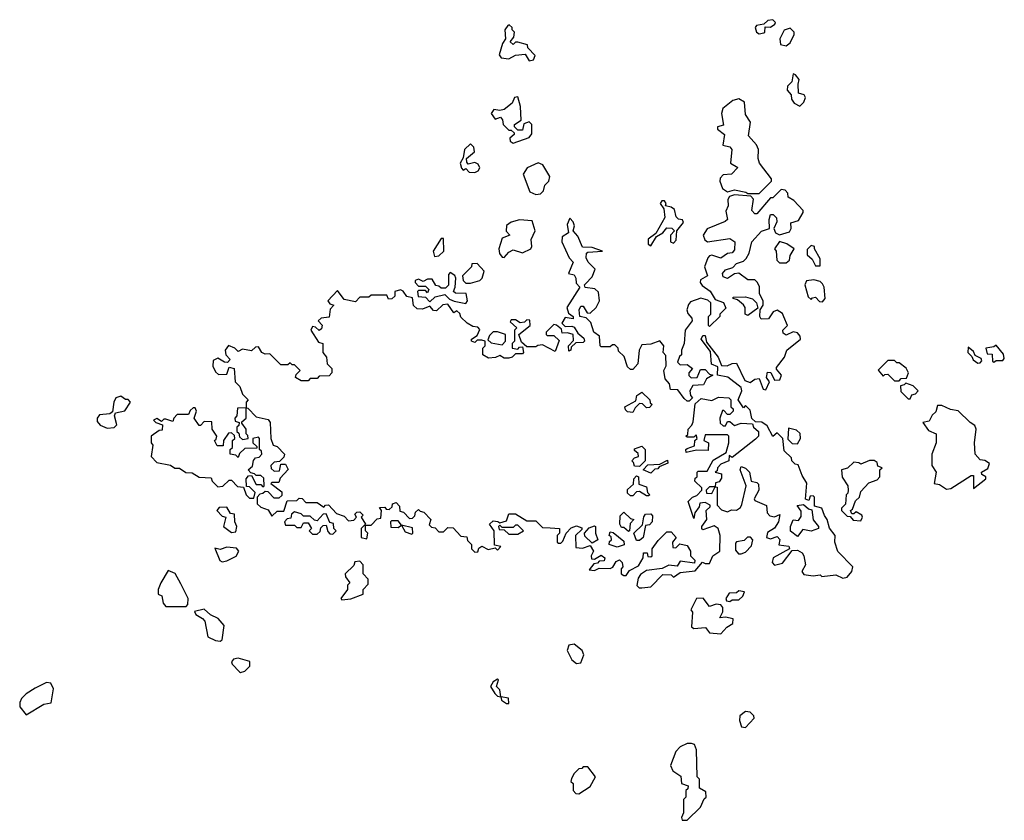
# Model space of a CAD drawing. Extents: x 2219101 to 2444320, y 201258 to 358766.
# Tile 154 of 256: x 2272727 to 2277092, y 326472 to 330020. Entities that reach past the tile are written whole.
import ezdxf

# ---------------------------------------------------------------- set-up
doc = ezdxf.new("R2010")
doc.units = 0

msp = doc.modelspace()

# ---------------------------------------------------------------- linework, layer by layer
at = {"layer": '0CON10XD'}
for points in [[(2274985, 329837.5), (2275005, 329842.5), (2275011.7, 329861.7), (2274980, 329895), (2274978.3, 329908.3), (2274935, 329920), (2274925, 329920), (2274915, 329910), (2274901.7, 329921.7), (2274917, 329943), (2274920, 329965), (2274910, 329975), (2274910, 329985), (2274897, 329997), (2274890, 329995), (2274877.5, 329975), (2274880, 329935), (2274867.5, 329915), (2274852.5, 329865), (2274860.7, 329850.7), (2274895, 329846.7), (2274925, 329862.5), (2274967.5, 329867.5), (2274985, 329837.5)], [(2276005, 329957.5), (2276025, 329962.5), (2276030, 329965), (2276031.7, 329988.3), (2276055, 329987.5), (2276075, 330000), (2276077, 330007), (2276065, 330020), (2276043, 330017), (2276025, 330000), (2275992.5, 329995), (2275987.5, 329985), (2275992.5, 329965), (2276005, 329957.5)], [(2276125, 329903.8), (2276142.3, 329917.7), (2276160, 329955), (2276160, 329965), (2276143, 329983), (2276116.1, 329973.9), (2276096, 329935), (2276100, 329910), (2276125, 329903.8)], [(2276185, 329637.5), (2276202.5, 329655), (2276210, 329675), (2276205, 329687.5), (2276180, 329695), (2276177.5, 329735), (2276182.5, 329755), (2276166.4, 329776.4), (2276155, 329780), (2276150, 329745), (2276130, 329725), (2276128.3, 329708.3), (2276147, 329687), (2276148.3, 329668.3), (2276160.7, 329650.7), (2276185, 329637.5)], [(2274915, 329472.5), (2274985, 329497.5), (2274996.7, 329515), (2274996.7, 329555), (2274985, 329567.5), (2274961.7, 329558.3), (2274955, 329530), (2274935, 329530), (2274920, 329545), (2274920, 329555), (2274950, 329575), (2274946.7, 329635), (2274935, 329677.5), (2274920, 329675), (2274909.3, 329650.7), (2274875, 329622.5), (2274855, 329617.5), (2274828.3, 329621.7), (2274817.5, 329605), (2274835, 329580), (2274858.3, 329588.3), (2274867, 329577), (2274870, 329555), (2274895, 329530), (2274905, 329530), (2274918.3, 329518.3), (2274918.3, 329511.7), (2274900, 329495), (2274901.7, 329481.7), (2274915, 329472.5)], [(2276005, 329250), (2276060, 329305), (2276060, 329315), (2276006.7, 329385), (2276000, 329405), (2276002.5, 329445), (2275992.5, 329465), (2275957.5, 329505), (2275966.4, 329566.4), (2275945, 329600), (2275940, 329655), (2275915, 329670), (2275887.5, 329662.5), (2275843.3, 329626.7), (2275838, 329605), (2275847, 329553), (2275820, 329545), (2275820, 329535), (2275851.7, 329511.7), (2275843.9, 329463.9), (2275875, 329456.7), (2275883.3, 329445), (2275877.5, 329385), (2275910, 329365), (2275882.5, 329335), (2275845, 329332.5), (2275831.7, 329318.3), (2275831.2, 329305), (2275842.7, 329272.7), (2275865, 329256.7), (2275895, 329265.8), (2275946.4, 329256.4), (2275955, 329250), (2276005, 329250)], [(2274745, 329343.3), (2274759.3, 329350.7), (2274767, 329363), (2274759.3, 329379.3), (2274745, 329387.5), (2274715, 329380), (2274708.3, 329388.3), (2274707.5, 329405), (2274742.5, 329435), (2274740, 329455), (2274725, 329470), (2274698, 329445), (2274692.5, 329407.5), (2274680, 329385), (2274685, 329362.5), (2274693.3, 329353.3), (2274705, 329360), (2274720, 329345), (2274745, 329343.3)], [(2275015, 329246), (2275035, 329248.8), (2275048.6, 329261.4), (2275055, 329287.5), (2275072.5, 329305), (2275077.5, 329325), (2275046.4, 329376.4), (2275025, 329386.2), (2274975.7, 329364.3), (2274958.8, 329335), (2274987.7, 329257.7), (2275015, 329246)], [(2275485, 327502.5), (2275525, 327507.5), (2275578.3, 327561.7), (2275615, 327560), (2275625, 327550), (2275655, 327570), (2275721.7, 327578.3), (2275753, 327617), (2275765, 327610), (2275785, 327610), (2275800, 327645), (2275830, 327665), (2275832.5, 327735), (2275822.5, 327765), (2275805, 327776.7), (2275755, 327760), (2275750, 327765), (2275750, 327775), (2275772.5, 327805), (2275770, 327845), (2275788.3, 327861.7), (2275788.3, 327868.3), (2275765, 327880), (2275741.7, 327878.3), (2275738.3, 327861.7), (2275720, 327835), (2275715, 327810), (2275690, 327885), (2275710, 327905), (2275728.3, 327911.7), (2275750, 327935), (2275750, 327945), (2275720, 327975), (2275721.7, 327988.3), (2275730, 327995), (2275730, 328015), (2275735, 328020), (2275775, 328020), (2275801.7, 328068.3), (2275858.3, 328101.7), (2275870, 328145), (2275870, 328175), (2275865, 328180), (2275765, 328180), (2275760, 328155), (2275780, 328145), (2275778.3, 328111.7), (2275727, 328113), (2275681.7, 328101.7), (2275680, 328115), (2275685, 328120), (2275718.3, 328131.7), (2275720, 328155), (2275730, 328165), (2275725, 328180), (2275715, 328170), (2275685, 328170), (2275680, 328175), (2275688.3, 328181.7), (2275690, 328205), (2275707, 328223), (2275711.7, 328238.3), (2275721.7, 328318.3), (2275748.3, 328341.7), (2275795, 328332.5), (2275825, 328346.7), (2275870, 328345), (2275880, 328335), (2275880, 328305), (2275890, 328295), (2275890, 328285), (2275875, 328270), (2275865, 328270), (2275848.3, 328288.3), (2275841.7, 328288.3), (2275830, 328255), (2275831.7, 328231.7), (2275845, 328220), (2275855, 328220), (2275865, 328240), (2275875, 328240), (2275895, 328222.5), (2275925, 328232.5), (2275975, 328230), (2275980, 328215), (2276002.5, 328195), (2276002.5, 328175), (2275989.3, 328160.7), (2275885, 328080), (2275871.7, 328088.3), (2275870, 328065), (2275835, 328050), (2275820, 328035), (2275818.3, 328021.7), (2275810, 328015), (2275838.3, 328008.3), (2275838.3, 327988.3), (2275828.3, 327971.7), (2275811.7, 327968.3), (2275810, 327950), (2275785, 327950), (2275770, 327935), (2275771.7, 327921.7), (2275795, 327920), (2275810, 327950), (2275818.3, 327948.3), (2275818.3, 327868.3), (2275837.5, 327847.5), (2275865, 327840), (2275881.7, 327848.3), (2275905, 327846.7), (2275921.7, 327858.3), (2275928.6, 327871.4), (2275947.5, 327955), (2275920, 328025), (2275925, 328040), (2275945, 328032.5), (2275962.5, 328015), (2275970, 327975), (2275995, 327970), (2276001.7, 327961.7), (2276003.3, 327935), (2275983, 327897), (2275985, 327890), (2276036.7, 327866.7), (2276040, 327835), (2276051.7, 327821.7), (2276073, 327817), (2276097, 327827), (2276090, 327795), (2276073.6, 327766.4), (2276042.3, 327747.7), (2276037.5, 327725), (2276055, 327720), (2276085, 327730), (2276096.4, 327716.4), (2276092.5, 327692.5), (2276137, 327687), (2276140, 327675), (2276067.5, 327635), (2276062.5, 327615), (2276072.5, 327602.5), (2276108.8, 327611.2), (2276151.7, 327668.3), (2276175, 327670), (2276195, 327657.5), (2276202.5, 327645), (2276210, 327605), (2276193.8, 327575), (2276202.3, 327562.3), (2276245, 327556.2), (2276275, 327560), (2276283, 327553), (2276345, 327560), (2276375.8, 327545.8), (2276395, 327550), (2276415.8, 327575), (2276420, 327595), (2276353.3, 327663.3), (2276340, 327705), (2276341.2, 327735), (2276316.4, 327766.4), (2276306, 327806), (2276295, 327822.5), (2276282.5, 327855), (2276250, 327865), (2276250, 327905), (2276245, 327910), (2276231.7, 327908.3), (2276225, 327890), (2276210, 327895), (2276216.4, 327966.4), (2276195, 328000), (2276178.3, 328048.3), (2276165, 328050), (2276150, 328065), (2276148.3, 328078.3), (2276115, 328110), (2276110, 328165), (2276085, 328190), (2276065, 328172.5), (2276040, 328220), (2276017, 328237), (2275988.3, 328238.3), (2275972.5, 328252.5), (2275965, 328290), (2275945, 328310), (2275935, 328300), (2275912.5, 328335), (2275927.5, 328375), (2275925, 328390), (2275866.1, 328436.1), (2275820, 328445), (2275821.7, 328481.7), (2275793.8, 328493.8), (2275789.3, 328549.3), (2275747.5, 328605), (2275755, 328620), (2275765, 328620), (2275771.7, 328591.7), (2275822.5, 328525), (2275837.5, 328487.5), (2275863, 328487), (2275885, 328496.7), (2275905, 328497.5), (2275940.7, 328420.7), (2275965, 328412.5), (2275985, 328427.5), (2276005, 328430), (2276023, 328383), (2276035, 328380), (2276050, 328415), (2276037.5, 328435), (2276041.7, 328458.3), (2276056.7, 328456.7), (2276073.3, 328423.3), (2276096.4, 328423.6), (2276103.3, 328445), (2276081.2, 328471.2), (2276081.7, 328478.3), (2276117.5, 328525), (2276127.5, 328555), (2276187.5, 328605), (2276187, 328617), (2276175, 328632.5), (2276155, 328637.5), (2276125, 328622.5), (2276111.7, 328631.7), (2276110, 328645), (2276130, 328665), (2276113.8, 328703.8), (2276108.3, 328718.3), (2276085, 328732.5), (2276067.5, 328725), (2276046, 328694), (2276013.3, 328693.3), (2276007.5, 328705), (2276010, 328735), (2276022.5, 328755), (2276022.5, 328775), (2276006.7, 328805), (2276006.4, 328836.4), (2275997.5, 328855), (2275985, 328866.7), (2275955, 328867.5), (2275915, 328896.7), (2275895, 328893.3), (2275865, 328873.8), (2275845, 328880), (2275842, 328895), (2275855, 328912), (2275888, 328922), (2275905, 328940), (2275935, 328950), (2275947.5, 328962.5), (2275961.2, 328985), (2275972, 329035), (2276015, 329083.3), (2276050, 329095), (2276048.8, 329135), (2276055, 329157.5), (2276067, 329157), (2276081.7, 329141.7), (2276082.5, 329125), (2276070, 329095), (2276077.5, 329075), (2276095, 329066.7), (2276140, 329080), (2276147.5, 329095), (2276145, 329120), (2276179.3, 329130.7), (2276200, 329165), (2276200, 329175), (2276159.3, 329219.3), (2276133.6, 329233.6), (2276131.7, 329251.7), (2276120, 329265), (2276103, 329267), (2276065, 329230), (2276055, 329230), (2275995, 329160), (2275985, 329160), (2275972.5, 329175), (2275980, 329225), (2275968.3, 329238.3), (2275895, 329243.8), (2275873.3, 329236.7), (2275866.4, 329223.6), (2275868, 329195), (2275857.7, 329172.3), (2275863.8, 329135), (2275854.2, 329125.8), (2275775, 329093.3), (2275756.7, 329065), (2275763.3, 329045), (2275776.4, 329036.4), (2275875, 329050), (2275897.5, 329035), (2275895, 329000), (2275885, 328987.5), (2275865, 328983.3), (2275835, 328964), (2275795, 328976.7), (2275785, 328973.3), (2275776.7, 328965), (2275762.5, 328925), (2275776.2, 328885), (2275745, 328867.5), (2275743.3, 328855), (2275752.1, 328842.1), (2275787.7, 328817.7), (2275810, 328780), (2275846.2, 328766.2), (2275857.5, 328742.5), (2275830, 328715), (2275830, 328705), (2275785, 328660), (2275780, 328665), (2275780, 328705), (2275790, 328715), (2275790, 328765), (2275777, 328777), (2275746.4, 328786.4), (2275700.8, 328769.2), (2275692.3, 328757.7), (2275684.1, 328734.1), (2275688.8, 328718.8), (2275707, 328697), (2275707.5, 328685), (2275676.2, 328645), (2275672.5, 328585), (2275660, 328555), (2275660, 328535), (2275651.7, 328528.3), (2275643, 328503), (2275655, 328490), (2275685, 328492.5), (2275710, 328475), (2275692.5, 328455), (2275693, 328443), (2275703, 328433), (2275730, 328435), (2275745, 328470), (2275765, 328470), (2275785, 328450), (2275800, 328445), (2275771.7, 328428.3), (2275758.3, 328401.7), (2275710.7, 328399.3), (2275697.5, 328375), (2275700, 328355), (2275710, 328345), (2275695, 328330), (2275685, 328330), (2275671.7, 328341.7), (2275645, 328380), (2275611.7, 328381.7), (2275607, 328407), (2275588.3, 328428.3), (2275582.5, 328465), (2275593, 328487), (2275591.7, 328531.7), (2275580, 328545), (2275582.5, 328575), (2275565, 328597.5), (2275525, 328582.5), (2275485, 328580), (2275472.5, 328555), (2275467.5, 328495), (2275445, 328470), (2275435, 328470), (2275421.7, 328481.7), (2275407, 328527), (2275381.7, 328551.7), (2275380, 328565), (2275365, 328580), (2275355, 328580), (2275345, 328570), (2275305, 328570), (2275300, 328575), (2275297, 328617), (2275272.5, 328635), (2275258.3, 328678.3), (2275238.3, 328698.3), (2275210, 328705), (2275207.5, 328735), (2275215, 328750), (2275225, 328750), (2275241.7, 328721.7), (2275255, 328720), (2275282.5, 328745), (2275297.5, 328775), (2275293, 328813), (2275277, 328827), (2275233, 328833), (2275230, 328845), (2275235, 328850), (2275265, 328880), (2275277.5, 328915), (2275247.5, 328945), (2275237.5, 328965), (2275240, 328985), (2275245, 328990), (2275310, 328995), (2275265, 329010), (2275221.7, 329011.7), (2275200.7, 329060.7), (2275180, 329085), (2275186.4, 329106.4), (2275180, 329125), (2275165, 329140), (2275153, 329113), (2275160, 329075), (2275131.7, 329058.3), (2275130, 329035), (2275162.5, 328965), (2275180, 328945), (2275160, 328895), (2275185, 328890), (2275192.5, 328875), (2275193, 328853), (2275210, 328835), (2275152.5, 328745), (2275160, 328720), (2275180, 328705), (2275180, 328695), (2275145, 328700), (2275130, 328675), (2275145, 328660), (2275175, 328662.5), (2275185, 328657.5), (2275200.7, 328630.7), (2275228.3, 328608.3), (2275230, 328595), (2275225, 328590), (2275191.7, 328588.3), (2275171.7, 328568.3), (2275170, 328555), (2275161.7, 328551.7), (2275160, 328575), (2275181.7, 328598.3), (2275180, 328625), (2275155, 328632.5), (2275131.7, 328631.7), (2275128.3, 328648.3), (2275107, 328667), (2275095, 328670), (2275060, 328635), (2275060, 328625), (2275065, 328620), (2275095, 328620), (2275118.3, 328598.3), (2275100, 328550), (2275045, 328580), (2275023, 328577), (2275015, 328570), (2274975, 328570), (2274951.7, 328591.7), (2274940, 328625), (2274990, 328665), (2274988.3, 328688.3), (2274975, 328690), (2274965, 328680), (2274945, 328677.5), (2274925, 328690), (2274905, 328690), (2274901.7, 328681.7), (2274930, 328655), (2274920, 328645), (2274920, 328595), (2274910, 328585), (2274910, 328565), (2274935, 328560), (2274941.7, 328568.3), (2274955, 328570), (2274960, 328545), (2274955, 328540), (2274925, 328540), (2274910, 328525), (2274895, 328520), (2274875, 328520), (2274855, 328532.5), (2274836.4, 328523.6), (2274805, 328520), (2274780, 328535), (2274780, 328565), (2274790, 328575), (2274790, 328595), (2274775, 328600), (2274755, 328600), (2274745, 328590), (2274730, 328595), (2274730, 328605), (2274755, 328620), (2274767, 328647), (2274757, 328657), (2274735, 328660), (2274710, 328675)], [(2275525, 329017.5), (2275550, 329060), (2275577.5, 329075), (2275595, 329097.5), (2275617, 329097), (2275630, 329085), (2275612.5, 329065), (2275612.5, 329035), (2275625, 329030), (2275637, 329043), (2275640, 329085), (2275669.3, 329120.7), (2275665, 329132.5), (2275646.7, 329136.7), (2275636.4, 329146.4), (2275629.3, 329179.3), (2275615, 329190), (2275590, 329195), (2275592.5, 329205), (2275585, 329217.5), (2275572.7, 329217.3), (2275566.7, 329205), (2275581.7, 329181.7), (2275587, 329143), (2275547.5, 329072.5), (2275513, 329047), (2275512.5, 329025), (2275525, 329017.5)], [(2274875, 328966.7), (2274895, 328990), (2274915, 329000), (2274955, 328987.5), (2274992.5, 329005), (2274997.5, 329015), (2274994, 329046), (2275012.5, 329085), (2274998.3, 329128.3), (2274943, 329133), (2274905, 329123.3), (2274885, 329107.5), (2274883.6, 329083.6), (2274900, 329065), (2274865, 329052.5), (2274851.2, 329005), (2274853.9, 328983.9), (2274865, 328967.5), (2274875, 328966.7)], [(2274565, 328970), (2274585, 328973.8), (2274606.7, 328995), (2274605, 329050), (2274595, 329050), (2274560, 328995), (2274565, 328970)], [(2276095, 328942.5), (2276125, 328943.3), (2276140, 328955), (2276142.5, 328975), (2276160, 329005), (2276127, 329027), (2276095, 329037.5), (2276072.5, 329005), (2276080, 328995), (2276082.5, 328955), (2276095, 328942.5)], [(2276275, 328930), (2276275, 328960), (2276250, 329005), (2276250, 329015), (2276235, 329020), (2276218.3, 329001.7), (2276218.3, 328978.3), (2276239.3, 328959.3), (2276255, 328930), (2276275, 328930)], [(2274705, 328852.5), (2274725, 328853.3), (2274766.2, 328863.8), (2274777.5, 328875), (2274786.4, 328906.4), (2274755, 328940), (2274731.7, 328938.3), (2274730, 328925), (2274690, 328885), (2274692.5, 328865), (2274705, 328852.5)], [(2274705, 328762.5), (2274712.5, 328775), (2274706.4, 328806.4), (2274658.3, 328808.3), (2274650, 328815), (2274657.5, 328835), (2274660, 328875), (2274656.4, 328886.4), (2274635, 328900), (2274628.3, 328891.7), (2274627, 328843), (2274615, 328830), (2274595, 328830), (2274585, 328840), (2274571.7, 328841.7), (2274555, 328870), (2274535, 328870), (2274515, 328860), (2274495, 328870), (2274480, 328865), (2274480, 328855), (2274495, 328840), (2274525, 328840), (2274540, 328825), (2274535, 328810), (2274525, 328820), (2274495, 328820), (2274490, 328815), (2274493, 328793), (2274525, 328790), (2274545, 328770), (2274568.3, 328791.7), (2274611.7, 328801.7), (2274631.7, 328781.7), (2274652.5, 328772.5), (2274705, 328762.5)], [(2276285, 328770), (2276297.5, 328785), (2276292.5, 328835), (2276285, 328850), (2276275, 328860), (2276246.7, 328866.7), (2276215, 328862.5), (2276207.5, 328845), (2276221.7, 328791.7), (2276235, 328780), (2276241.7, 328788.3), (2276255, 328790), (2276271.7, 328771.7), (2276285, 328770)], [(2274710, 328675), (2274681.7, 328701.7), (2274678.3, 328718.3), (2274665, 328730), (2274651.7, 328721.7), (2274625, 328760), (2274603, 328757), (2274575, 328730), (2274561.7, 328731.7), (2274545, 328750), (2274513, 328737), (2274488.3, 328738.3), (2274473, 328753), (2274468.3, 328788.3), (2274443, 328793), (2274426.4, 328816.4), (2274415, 328822.5), (2274390, 328815), (2274390, 328795), (2274377, 328783), (2274361.7, 328781.7), (2274355, 328800), (2274285, 328800), (2274275, 328790), (2274235, 328790), (2274215, 328770), (2274165, 328780), (2274135, 328820), (2274092.5, 328775), (2274101.7, 328761.7), (2274120, 328755), (2274103, 328737), (2274098.3, 328701.7), (2274063, 328697), (2274050, 328685), (2274067, 328667), (2274065, 328650), (2274055, 328642.5), (2274038.3, 328658.3), (2274025, 328660), (2274017.5, 328645), (2274051.7, 328591.7), (2274070, 328585), (2274070, 328545), (2274087.5, 328525), (2274090, 328495), (2274110, 328475), (2274110, 328455), (2274098.3, 328441.7), (2274055, 328440), (2274045, 328430), (2274015, 328430), (2274005, 328420), (2273975, 328420), (2273950, 328435), (2273951.7, 328448.3), (2273970, 328465), (2273945, 328490), (2273935, 328490), (2273925, 328500), (2273915, 328490), (2273885, 328490), (2273835, 328540), (2273815, 328537.5), (2273800, 328545), (2273785, 328570), (2273771.7, 328568.3), (2273755, 328552.5), (2273715, 328560), (2273695, 328550), (2273680, 328565), (2273653, 328577), (2273637.5, 328555), (2273640, 328535), (2273660, 328515), (2273648.3, 328501.7), (2273635, 328502.5), (2273605, 328520), (2273585, 328510), (2273582.5, 328485), (2273595, 328460), (2273608.3, 328448.3), (2273645, 328450), (2273655, 328480), (2273677.5, 328475), (2273682.5, 328415), (2273702.5, 328395), (2273715, 328360), (2273740, 328335), (2273730, 328325), (2273730, 328300), (2273691.7, 328298.3), (2273690, 328265), (2273680, 328255), (2273681.7, 328241.7), (2273700, 328235), (2273698.3, 328221.7), (2273690, 328215), (2273690, 328195), (2273698.3, 328188.3), (2273701.7, 328171.7), (2273715, 328160), (2273740, 328165), (2273738.3, 328178.3), (2273730, 328185), (2273730, 328205), (2273711.7, 328231.7), (2273711.7, 328238.3), (2273730, 328255), (2273730, 328300), (2273738.3, 328298.3), (2273775, 328260), (2273828.3, 328248.3), (2273837.5, 328235), (2273840, 328165), (2273850, 328135), (2273868.3, 328128.3), (2273900, 328095), (2273898.3, 328081.7), (2273878.3, 328061.7), (2273855, 328060), (2273840, 328045), (2273841.7, 328031.7), (2273855, 328020), (2273878.3, 328021.7), (2273885, 328050), (2273905, 328050), (2273917, 328027), (2273881.7, 327988.3), (2273875, 327970), (2273845, 327970), (2273840, 327965), (2273888.3, 327928.3), (2273888.3, 327911.7), (2273875, 327900), (2273855, 327900), (2273828.3, 327928.3), (2273815, 327930), (2273805, 327920), (2273791.7, 327918.3), (2273780, 327905), (2273780, 327875), (2273795, 327860), (2273828.3, 327848.3), (2273845, 327820), (2273868.3, 327841.7), (2273898.3, 327841.7), (2273911.7, 327888.3), (2273955, 327890), (2273965, 327900), (2273978.3, 327898.3), (2273995, 327880), (2274045, 327880), (2274075, 327860), (2274081.7, 327868.3), (2274095, 327870), (2274131.7, 327831.7), (2274165, 327820), (2274185, 327800), (2274208.3, 327801.7), (2274220, 327815), (2274211.7, 327828.3), (2274221.7, 327838.3), (2274235, 327840), (2274250, 327825), (2274240, 327815), (2274260, 327785), (2274240, 327765), (2274240, 327725), (2274265, 327720), (2274270, 327745), (2274260, 327755), (2274260, 327780), (2274285, 327780), (2274311.7, 327808.3), (2274328.3, 327811.7), (2274330, 327845), (2274321.7, 327858.3), (2274345, 327860), (2274351.7, 327851.7), (2274365, 327850), (2274378.3, 327861.7), (2274380, 327875), (2274395, 327880), (2274410, 327865), (2274411.7, 327841.7), (2274428.3, 327838.3), (2274455, 327810), (2274468.3, 327811.7), (2274478.3, 327821.7), (2274481.7, 327838.3), (2274495, 327850), (2274501.7, 327841.7), (2274518.3, 327838.3), (2274550, 327805), (2274541.7, 327781.7), (2274551.7, 327771.7), (2274568.3, 327768.3), (2274585, 327750), (2274605, 327750), (2274625, 327770), (2274648.3, 327768.3), (2274681.7, 327731.7), (2274708.3, 327728.3), (2274711.7, 327711.7), (2274730, 327695), (2274730, 327675), (2274745, 327660), (2274758.3, 327661.7), (2274761.7, 327678.3), (2274775, 327687.5), (2274803, 327673), (2274835, 327680), (2274845, 327670), (2274860, 327685), (2274831.7, 327691.7), (2274830, 327755), (2274810, 327785), (2274825, 327800), (2274847, 327797), (2274855, 327790), (2274885, 327800), (2274895, 327830), (2274925, 327830), (2274975, 327800), (2275015, 327800), (2275045, 327770), (2275078.3, 327768.3), (2275120, 327765), (2275120, 327745), (2275110, 327735), (2275110, 327705), (2275115, 327700), (2275125, 327700), (2275135, 327710), (2275150, 327745), (2275171.7, 327768.3), (2275195, 327777.5), (2275218.3, 327768.3), (2275218.3, 327761.7), (2275190, 327735), (2275191.7, 327681.7), (2275221.7, 327678.3), (2275255, 327690), (2275270, 327665), (2275260, 327645), (2275261.7, 327631.7), (2275275, 327630), (2275305, 327647.5), (2275320, 327635), (2275318.3, 327621.7), (2275295, 327620), (2275288.3, 327611.7), (2275271.7, 327608.3), (2275251.7, 327581.7), (2275275, 327580), (2275295, 327590), (2275345, 327587.5), (2275356.4, 327593.6), (2275370.7, 327619.3), (2275385, 327626.7), (2275397.5, 327615), (2275400, 327595), (2275393, 327587), (2275392.5, 327565), (2275405, 327557.5), (2275415, 327557.5), (2275430.7, 327579.3), (2275469.5, 327600.5), (2275490, 327635), (2275491.7, 327658.3), (2275508.3, 327658.3), (2275511.7, 327641.7), (2275525, 327640), (2275530, 327645), (2275530, 327675), (2275557, 327713), (2275595, 327750), (2275615, 327750), (2275637.5, 327725), (2275620, 327705), (2275621.7, 327681.7), (2275635, 327680), (2275652.5, 327697.5), (2275685, 327690), (2275700, 327665), (2275700, 327645), (2275720, 327625), (2275718.3, 327611.7), (2275655, 327620), (2275641.7, 327598.3), (2275605, 327603.3), (2275575, 327587.5), (2275505, 327580), (2275478.3, 327561.7), (2275468, 327545), (2275463.3, 327513.3), (2275473, 327503), (2275485, 327502.5)], [(2275955, 328710), (2275943.3, 328715), (2275943.3, 328745), (2275936, 328756), (2275908.3, 328778.3), (2275890, 328785), (2275890, 328790), (2275945, 328792.5), (2275975, 328782.5), (2275992.5, 328765), (2275998.3, 328741.7), (2275955, 328710)], [(2274865, 328580), (2274880, 328595), (2274880, 328625), (2274845, 328637.5), (2274825, 328637.5), (2274809.3, 328620.7), (2274801.7, 328601.7), (2274817.5, 328587.5), (2274865, 328580)], [(2276975, 328497.5), (2276985, 328500), (2276991.7, 328508.3), (2276989.3, 328519.3), (2276962.5, 328532.5), (2276955, 328550), (2276931.7, 328568.3), (2276930, 328545), (2276948.3, 328528.3), (2276953.3, 328513.3), (2276975, 328497.5)], [(2277045, 328502.5), (2277055, 328510), (2277085, 328510), (2277091.7, 328518.3), (2277088.3, 328538.3), (2277055, 328577.5), (2277045, 328570), (2277010, 328565), (2277015, 328540), (2277038.3, 328538.3), (2277040, 328505), (2277045, 328502.5)], [(2276625, 328420), (2276635, 328430), (2276658.3, 328431.7), (2276667.5, 328455), (2276656.4, 328476.4), (2276625, 328500), (2276615, 328500), (2276605, 328510), (2276575, 328510), (2276533, 328467), (2276555, 328440), (2276561.7, 328448.3), (2276575, 328450), (2276605, 328420), (2276625, 328420)], [(2276675, 328340), (2276681.7, 328358.3), (2276698.3, 328361.7), (2276710, 328375), (2276688.3, 328398.3), (2276655, 328410), (2276648.3, 328401.7), (2276631.7, 328398.3), (2276633, 328373), (2276665, 328340), (2276675, 328340)], [(2273115, 328210), (2273145, 328212.5), (2273157.5, 328225), (2273147.5, 328265), (2273151.7, 328278.3), (2273193, 328287), (2273217.5, 328325), (2273207, 328337), (2273195, 328337.5), (2273175, 328352.5), (2273152.5, 328345), (2273143.3, 328325), (2273138.3, 328281.7), (2273126.2, 328273.8), (2273080.5, 328269.5), (2273070, 328255), (2273070, 328240), (2273084, 328224), (2273115, 328210)], [(2275445, 328280), (2275421.7, 328281.7), (2275411.7, 328291.7), (2275410, 328305), (2275458.3, 328331.7), (2275462.5, 328355), (2275485, 328370), (2275520, 328335), (2275521.7, 328321.7), (2275530, 328315), (2275518.3, 328301.7), (2275505, 328300), (2275488.3, 328318.3), (2275475, 328320), (2275455, 328300), (2275445, 328280)], [(2273765, 327900), (2273770, 327925), (2273745, 327950), (2273731.7, 327951.7), (2273730, 327985), (2273741.7, 327998.3), (2273755, 328000), (2273775, 327960), (2273795, 327960), (2273805, 327950), (2273810, 327955), (2273808.3, 327988.3), (2273795, 328000), (2273775, 328000), (2273768.3, 328008.3), (2273751.7, 328011.7), (2273740, 328025), (2273758.3, 328041.7), (2273763, 328067), (2273771.7, 328078.3), (2273788.3, 328081.7), (2273800, 328095), (2273798.3, 328108.3), (2273790, 328115), (2273790, 328165), (2273785, 328170), (2273760, 328165), (2273760, 328145), (2273778.3, 328128.3), (2273778.3, 328121.7), (2273725, 328120), (2273701.7, 328098.3), (2273695, 328080), (2273685, 328090), (2273660, 328095), (2273660, 328115), (2273670, 328125), (2273670, 328155), (2273680, 328165), (2273678.3, 328178.3), (2273665, 328190), (2273651.7, 328188.3), (2273630, 328155), (2273628.3, 328131.7), (2273601.7, 328131.7), (2273590, 328155), (2273598.3, 328161.7), (2273600, 328175), (2273580, 328205), (2273578.3, 328238.3), (2273545, 328240), (2273528.3, 328221.7), (2273521.7, 328221.7), (2273500, 328255), (2273510, 328285), (2273505, 328300), (2273495, 328300), (2273481.7, 328288.3), (2273475, 328270), (2273425, 328270), (2273410, 328255), (2273405, 328240), (2273375, 328250), (2273365, 328250), (2273355, 328240), (2273335, 328252.5), (2273320, 328245), (2273330, 328235), (2273360, 328225), (2273358.3, 328201.7), (2273345, 328200), (2273310, 328175), (2273310, 328145), (2273317.5, 328135), (2273310, 328085), (2273335, 328057.5), (2273395, 328046.7), (2273415, 328032.5), (2273435, 328032.5), (2273463, 328013), (2273491.7, 328011.7), (2273523, 327993), (2273575, 327990), (2273580, 327975), (2273605, 327950), (2273627, 327953), (2273655, 327980), (2273665, 327980), (2273691.7, 327951.7), (2273718.3, 327948.3), (2273730, 327915), (2273745, 327900), (2273765, 327900)], [(2276835, 327940), (2276855, 327942), (2276945, 328000), (2276955, 328000), (2276955, 327943.3), (2277010, 327985), (2277010, 327995), (2276992.5, 328005), (2276990, 328015), (2277018, 328032), (2277026, 328054), (2277005, 328067.5), (2276985, 328070), (2276962.5, 328095), (2276960, 328145), (2276967.5, 328205), (2276961.7, 328221.7), (2276940, 328235), (2276887, 328287), (2276853, 328293), (2276815, 328310), (2276795, 328310), (2276788.3, 328281.7), (2276771.7, 328268.3), (2276758.3, 328241.7), (2276730, 328235), (2276755, 328200), (2276790, 328185), (2276790, 328145), (2276770, 328095), (2276770, 328045), (2276790, 328015), (2276780, 327965), (2276805, 327960), (2276835, 327940)], [(2276175, 328140), (2276187.5, 328165), (2276186.2, 328186.2), (2276170.7, 328200.7), (2276135, 328210), (2276131.7, 328161.7), (2276151.7, 328141.7), (2276175, 328140)], [(2275475, 328040), (2275451.7, 328041.7), (2275448.3, 328058.3), (2275440, 328065), (2275451.7, 328078.3), (2275470, 328085), (2275468.3, 328098.3), (2275451.7, 328111.7), (2275451.7, 328118.3), (2275485, 328130), (2275500, 328115), (2275500, 328065), (2275475, 328040)], [(2275525, 328010), (2275490, 328025), (2275511.7, 328048.3), (2275565, 328050), (2275598.3, 328068.3), (2275600, 328055), (2275561.7, 328038.3), (2275555, 328030), (2275541.7, 328028.3), (2275525, 328010)], [(2276455, 327800), (2276462.5, 327815), (2276460, 327825), (2276435, 327840), (2276425, 327830), (2276415, 327830), (2276410, 327845), (2276418.3, 327851.7), (2276431.7, 327888.3), (2276450, 327905), (2276455, 327930), (2276491.7, 327968.3), (2276528.3, 327981.7), (2276540, 327995), (2276540, 328025), (2276550, 328035), (2276531.7, 328041.7), (2276528.3, 328058.3), (2276515, 328067.5), (2276493.6, 328066.4), (2276455, 328050), (2276447, 328057), (2276425, 328060), (2276397, 328033), (2276370, 328025), (2276373, 327993), (2276397.5, 327955), (2276400, 327935), (2276398.3, 327921.7), (2276390, 327915), (2276387, 327873), (2276370, 327855), (2276370, 327845), (2276395, 327820), (2276408.3, 327818.3), (2276421.7, 327801.7), (2276455, 327800)], [(2275515, 327910), (2275505, 327910), (2275475, 327930), (2275461.7, 327928.3), (2275445, 327910), (2275435, 327910), (2275421.7, 327921.7), (2275421.7, 327938.3), (2275448.3, 327961.7), (2275450, 327985), (2275461.7, 327998.3), (2275470, 327995), (2275471.7, 327961.7), (2275505, 327950), (2275510, 327925), (2275520, 327915), (2275515, 327910)], [(2273665, 327747.5), (2273685, 327750), (2273690, 327775), (2273680, 327795), (2273678.3, 327828.3), (2273661.7, 327831.7), (2273645, 327860), (2273611.7, 327858.3), (2273600, 327845), (2273625, 327820), (2273640, 327815), (2273630, 327775), (2273665, 327747.5)], [(2276175, 327730), (2276143.9, 327753.9), (2276143.8, 327775), (2276155, 327803.3), (2276178.8, 327801.2), (2276191.7, 327818.3), (2276191.7, 327841.7), (2276173, 327867), (2276201.7, 327871.7), (2276223, 327853), (2276238.3, 327848.3), (2276243.6, 327803.6), (2276267.5, 327775), (2276267.5, 327765), (2276235, 327753.3), (2276198.3, 327761.7), (2276175, 327730)], [(2274115, 327740), (2274130, 327755), (2274120, 327765), (2274118.3, 327788.3), (2274101.7, 327791.7), (2274085, 327830), (2274071.7, 327828.3), (2274045, 327800), (2274033, 327803), (2274015, 327820), (2273985, 327820), (2273975, 327830), (2273945, 327840), (2273931.7, 327828.3), (2273928.3, 327811.7), (2273911.7, 327808.3), (2273900, 327795), (2273905, 327780), (2273945, 327780), (2273955, 327770), (2273975, 327770), (2273985, 327790), (2274005, 327790), (2274020, 327765), (2274010, 327755), (2274025, 327740), (2274045, 327740), (2274058.3, 327751.7), (2274061.7, 327768.3), (2274071.7, 327778.3), (2274085, 327780), (2274092.5, 327752.5), (2274101.7, 327741.7), (2274115, 327740)], [(2275425, 327752.5), (2275405, 327770), (2275395, 327770), (2275387.5, 327785), (2275388.3, 327821.7), (2275405, 327837.5), (2275435, 327810), (2275450, 327805), (2275433, 327787), (2275430, 327755), (2275425, 327752.5)], [(2275461.7, 327711.7), (2275450, 327745), (2275488.3, 327781.7), (2275493, 327817), (2275501.7, 327828.3), (2275525, 327830), (2275531.7, 327821.7), (2275530, 327795), (2275518.3, 327781.7), (2275501.7, 327778.3), (2275490, 327725), (2275475, 327712.5), (2275461.7, 327711.7)], [(2274465, 327740), (2274470, 327745), (2274468.3, 327768.3), (2274420, 327780), (2274405, 327800), (2274375, 327800), (2274370, 327795), (2274371.7, 327771.7), (2274405, 327770), (2274420, 327780), (2274435, 327750), (2274465, 327740)], [(2274935, 327740), (2274960, 327755), (2274935, 327780), (2274925, 327780), (2274915, 327770), (2274865, 327770), (2274855, 327780), (2274850, 327775), (2274851.7, 327761.7), (2274875, 327760), (2274895, 327740), (2274935, 327740)], [(2275265, 327700), (2275231.7, 327731.7), (2275230, 327745), (2275251.7, 327768.3), (2275275, 327777.5), (2275280, 327775), (2275280, 327745), (2275290, 327715), (2275265, 327700)], [(2275375, 327683.3), (2275340, 327695), (2275341.7, 327708.3), (2275350, 327715), (2275348.3, 327728.3), (2275340, 327735), (2275345, 327750), (2275358.3, 327748.3), (2275405, 327710), (2275406.4, 327693.6), (2275375, 327683.3)], [(2275925, 327653.3), (2275945, 327660), (2275970.7, 327689.3), (2275977.5, 327715), (2275967, 327727), (2275953, 327727), (2275938, 327712), (2275905, 327706.7), (2275899.3, 327700.7), (2275899.3, 327669.3), (2275913.8, 327653.8), (2275925, 327653.3)], [(2273625, 327617.5), (2273645, 327622.5), (2273686.4, 327643.6), (2273697.5, 327665), (2273688.3, 327678.3), (2273645, 327682.5), (2273615, 327672.5), (2273591.7, 327678.3), (2273613.6, 327623.6), (2273625, 327617.5)], [(2274155, 327450), (2274195, 327453.8), (2274250, 327475), (2274250, 327495), (2274271.7, 327518.3), (2274271.7, 327541.7), (2274250, 327565), (2274250, 327605), (2274235, 327620), (2274211.7, 327618.3), (2274208.3, 327601.7), (2274170, 327565), (2274171.7, 327551.7), (2274190, 327525), (2274180, 327515), (2274180, 327495), (2274150, 327455), (2274155, 327450)], [(2273465, 327420), (2273471.7, 327428.3), (2273473.3, 327455), (2273440.8, 327520.8), (2273416.4, 327566.4), (2273385, 327580), (2273352.5, 327525), (2273340, 327495), (2273340, 327475), (2273357, 327467), (2273363.3, 327435), (2273375, 327420), (2273465, 327420)], [(2275875, 327442.5), (2275885, 327450), (2275915, 327450), (2275932.5, 327465), (2275940, 327485), (2275915, 327490), (2275905, 327480), (2275871.7, 327478.3), (2275857.5, 327455), (2275860, 327445), (2275875, 327442.5)], [(2275835, 327298.8), (2275861.7, 327328.3), (2275887.5, 327345), (2275890, 327365), (2275855, 327373.3), (2275830, 327370), (2275843.3, 327396.7), (2275843.3, 327415), (2275835, 327427.5), (2275815, 327430), (2275785, 327420), (2275756.7, 327456.7), (2275727.5, 327455), (2275702.5, 327405), (2275710, 327395), (2275705, 327330), (2275715, 327322.5), (2275766.4, 327326.4), (2275785, 327302.5), (2275835, 327298.8)], [(2273615, 327266.2), (2273625, 327272.5), (2273633.3, 327335), (2273606.7, 327366.7), (2273572.9, 327382.9), (2273545, 327407.5), (2273501.7, 327398.3), (2273507.5, 327385), (2273537.3, 327367.3), (2273546.7, 327355), (2273561.2, 327285), (2273595, 327269.2), (2273615, 327266.2)], [(2275195, 327167.5), (2275215, 327170), (2275227.5, 327205), (2275220, 327225), (2275185, 327252.5), (2275161.2, 327248.8), (2275153.3, 327225), (2275173.9, 327183.9), (2275195, 327167.5)], [(2273705, 327126.7), (2273725, 327134), (2273747.5, 327155), (2273746.4, 327176.4), (2273695, 327191.2), (2273674.1, 327185.9), (2273666.2, 327175), (2273668.8, 327165), (2273700.5, 327130.5), (2273705, 327126.7)], [(2272755, 326940), (2272833, 326987), (2272866.7, 326993.3), (2272876.7, 327055), (2272865, 327080), (2272845, 327082.5), (2272795, 327057.5), (2272755, 327032.5), (2272735, 327012.5), (2272726.7, 326995), (2272727.5, 326975), (2272755, 326940)], [(2274895, 326990), (2274893, 327013), (2274860, 327020), (2274855, 327050), (2274840, 327065), (2274850, 327095), (2274845, 327097.5), (2274825, 327086.2), (2274813.3, 327065), (2274832.5, 327035), (2274845, 327022.5), (2274860, 327020), (2274862.5, 327005), (2274885, 326990), (2274895, 326990)], [(2275945, 326883.3), (2275982.5, 326925), (2275981.2, 326935), (2275965, 326952), (2275945, 326954), (2275919.2, 326935), (2275917.5, 326915), (2275926.7, 326886.7), (2275945, 326883.3)], [(2275685, 326472.5), (2275745, 326530), (2275761.7, 326568.3), (2275770, 326575), (2275768.3, 326598.3), (2275740, 326615), (2275740, 326655), (2275730, 326665), (2275727.5, 326785), (2275718.3, 326808.3), (2275705, 326812.5), (2275685, 326812.5), (2275655, 326797.5), (2275635, 326777.5), (2275612.5, 326715), (2275621.7, 326691.7), (2275658.3, 326668.3), (2275660, 326635), (2275690, 326625), (2275688.3, 326611.7), (2275680, 326605), (2275680, 326575), (2275670, 326565), (2275670, 326505), (2275660, 326485), (2275663, 326473), (2275685, 326472.5)], [(2275205, 326590), (2275255, 326622.5), (2275280, 326665), (2275245, 326710), (2275225, 326710), (2275218.3, 326701.7), (2275205, 326700), (2275185, 326680), (2275173, 326657), (2275170, 326645), (2275180, 326635), (2275180, 326605), (2275191.7, 326591.7), (2275205, 326590)]]:
    msp.add_lwpolyline(points, dxfattribs=at)

doc.saveas('drawing.dxf')
